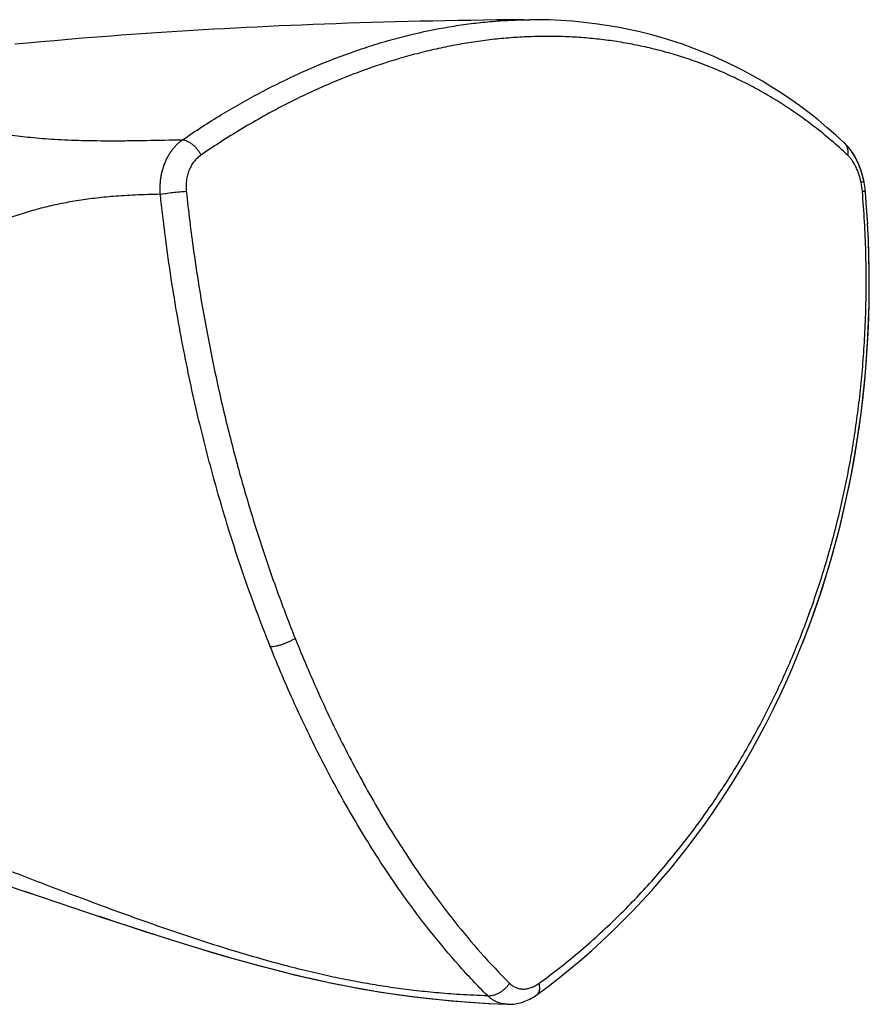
# Model space of a CAD drawing. Header units: millimetres. Extents: x 83 to 529, y 143 to 515.
# Tile 19 of 20: x 435 to 475, y 454 to 501. Entities that reach past the tile are written whole.
import ezdxf

# ---------------------------------------------------------------- set-up
doc = ezdxf.new("R2010")
doc.units = ezdxf.units.MM
doc.header["$LTSCALE"] = 46.255
doc.layers.get('0').update_dxf_attribs({"linetype": 'CONTINUOUS'})

msp = doc.modelspace()

# ---------------------------------------------------------------- linework, layer by layer
at = {"color": 7, "linetype": 'Continuous'}
for p, q in [((451.337, 501.1), (450.771, 501.082)), ((451.909, 501.116), (451.337, 501.1)), ((452.486, 501.132), (451.909, 501.116)), ((453.068, 501.147), (452.486, 501.132)), ((453.657, 501.16), (453.068, 501.147)), ((454.252, 501.173), (453.657, 501.16)), ((454.852, 501.185), (454.252, 501.173)), ((455.458, 501.196), (454.852, 501.185)), ((456.07, 501.205), (455.458, 501.196)), ((456.687, 501.214), (456.07, 501.205)), ((457.31, 501.222), (456.687, 501.214)), ((457.939, 501.228), (457.31, 501.222)), ((458.574, 501.233), (457.939, 501.228)), ((458.574, 501.233), (458.868, 501.235)), ((459.25, 501.235), (458.854, 501.236)), ((441.355, 500.627), (440.87, 500.595)), ((441.844, 500.659), (441.355, 500.627)), ((442.336, 500.69), (441.844, 500.659)), ((442.833, 500.72), (442.336, 500.69)), ((443.333, 500.75), (442.833, 500.72)), ((443.837, 500.779), (443.333, 500.75)), ((444.345, 500.807), (443.837, 500.779)), ((444.857, 500.834), (444.345, 500.807)), ((445.373, 500.861), (444.857, 500.834)), ((445.893, 500.887), (445.373, 500.861)), ((446.418, 500.912), (445.893, 500.887)), ((446.946, 500.936), (446.418, 500.912)), ((447.479, 500.959), (446.946, 500.936)), ((448.016, 500.982), (447.479, 500.959)), ((448.558, 501.004), (448.016, 500.982)), ((449.104, 501.025), (448.558, 501.004)), ((449.655, 501.045), (449.104, 501.025)), ((450.211, 501.064), (449.655, 501.045)), ((450.771, 501.082), (450.211, 501.064)), ((435.608, 500.181), (434.98, 500.124)), ((436.254, 500.238), (435.608, 500.181)), ((436.914, 500.295), (436.254, 500.238)), ((437.588, 500.35), (436.914, 500.295)), ((438.044, 500.387), (437.588, 500.35)), ((438.504, 500.423), (438.044, 500.387)), ((438.97, 500.459), (438.504, 500.423)), ((439.439, 500.494), (438.97, 500.459)), ((439.912, 500.528), (439.439, 500.494)), ((440.389, 500.562), (439.912, 500.528)), ((440.87, 500.595), (440.389, 500.562)), ((434.98, 500.124), (434.37, 500.067)), ((473.829, 495.385), (473.831, 495.384)), ((473.881, 495.335), (473.829, 495.385)), ((473.944, 495.27), (473.879, 495.337)), ((474.005, 495.202), (473.94, 495.274)), ((474.064, 495.132), (474, 495.208)), ((474.777, 493.491), (474.756, 493.593)), ((474.793, 493.396), (474.776, 493.494)), ((474.808, 493.301), (474.793, 493.399)), ((474.821, 493.205), (474.808, 493.303)), ((474.832, 493.11), (474.821, 493.207)), ((474.839, 493.033), (474.832, 493.11)), ((474.897, 492.293), (474.839, 493.033)), ((474.839, 493.033), (474.839, 493.033)), ((474.946, 491.524), (474.896, 492.311)), ((433.814, 460.122), (435.186, 459.662)), ((434.832, 459.781), (437.208, 458.981)), ((437.084, 459.023), (438.524, 458.54)), ((458.94, 454.691), (459.016, 454.735)), ((459.014, 454.734), (459.089, 454.78)), ((459.087, 454.78), (459.16, 454.828)), ((459.16, 454.828), (459.215, 454.867)), ((459.215, 454.867), (459.216, 454.868)), ((456.026, 454.504), (456.938, 454.447)), ((458.184, 454.428), (458.26, 454.441)), ((458.259, 454.441), (458.336, 454.457)), ((458.335, 454.457), (458.412, 454.476)), ((458.411, 454.476), (458.488, 454.498)), ((458.487, 454.498), (458.564, 454.523)), ((458.563, 454.522), (458.64, 454.551)), ((458.639, 454.55), (458.716, 454.582)), ((458.715, 454.581), (458.792, 454.615)), ((458.791, 454.615), (458.867, 454.652)), ((458.866, 454.652), (458.942, 454.692))]:
    msp.add_line(p, q, dxfattribs=at)
at = {"color": 9, "linetype": 'Continuous'}
msp.add_line((473.838, 495.376), (473.839, 495.376), dxfattribs=at)
at = {"color": 7, "linetype": 'Continuous'}
for points in [[(473.83, 495.384), (473.431, 495.749), (473.011, 496.115), (472.587, 496.467), (472.158, 496.806), (471.724, 497.131), (471.285, 497.444), (470.841, 497.743), (470.393, 498.03), (469.939, 498.304), (469.481, 498.566), (469.019, 498.816), (468.551, 499.054), (468.078, 499.28), (467.6, 499.494), (467.116, 499.697), (466.627, 499.887), (466.132, 500.064), (465.631, 500.23), (465.126, 500.383), (464.615, 500.524), (464.099, 500.653), (463.577, 500.77), (463.049, 500.874), (462.517, 500.965), (461.98, 501.043), (461.44, 501.107), (460.896, 501.159), (460.349, 501.198), (459.8, 501.223), (459.25, 501.235)], [(474.761, 493.568), (474.745, 493.645), (474.722, 493.74), (474.697, 493.836), (474.67, 493.931), (474.641, 494.026), (474.61, 494.119), (474.576, 494.212), (474.54, 494.304), (474.502, 494.394), (474.462, 494.483), (474.42, 494.571), (474.375, 494.657), (474.329, 494.741), (474.28, 494.824), (474.229, 494.904), (474.176, 494.982), (474.121, 495.058), (474.058, 495.139)], [(474.756, 493.593), (474.735, 493.688), (474.712, 493.782), (474.686, 493.876), (474.659, 493.969), (474.63, 494.061), (474.598, 494.152), (474.565, 494.242), (474.529, 494.332), (474.491, 494.42), (474.451, 494.507), (474.409, 494.593), (474.365, 494.677), (474.319, 494.759), (474.27, 494.839), (474.22, 494.918), (474.168, 494.994), (474.114, 495.068)], [(459.216, 454.868), (459.739, 455.257), (460.273, 455.67), (460.797, 456.092), (461.313, 456.525), (461.82, 456.968), (462.318, 457.42), (462.807, 457.882), (463.287, 458.354), (463.759, 458.835), (464.222, 459.326), (464.677, 459.825), (465.123, 460.334), (465.561, 460.853), (465.99, 461.38), (466.411, 461.918), (466.823, 462.465), (467.226, 463.022), (467.621, 463.588), (468.007, 464.163), (468.384, 464.747), (468.752, 465.34), (469.111, 465.942), (469.461, 466.553), (469.801, 467.172), (470.131, 467.799), (470.451, 468.434), (470.762, 469.075), (471.061, 469.724), (471.351, 470.38), (471.63, 471.042), (471.899, 471.712), (472.157, 472.388), (472.404, 473.07), (472.641, 473.759), (472.867, 474.453), (473.083, 475.154), (473.287, 475.859), (473.48, 476.57), (473.662, 477.286), (473.833, 478.006), (473.992, 478.731), (474.141, 479.46), (474.278, 480.193), (474.403, 480.929), (474.517, 481.67), (474.62, 482.413), (474.71, 483.16), (474.79, 483.909), (474.858, 484.662), (474.914, 485.416), (474.959, 486.174), (474.992, 486.933), (475.014, 487.695), (475.024, 488.458), (475.022, 489.223), (475.009, 489.989), (474.983, 490.756), (474.944, 491.563)], [(471.856, 471.605), (472.085, 472.196), (472.332, 472.867), (472.568, 473.541), (472.792, 474.219), (473.006, 474.901), (473.209, 475.586), (473.401, 476.275), (473.582, 476.968), (473.753, 477.664), (473.913, 478.365), (474.063, 479.069), (474.202, 479.778), (474.33, 480.491), (474.448, 481.208), (474.555, 481.929), (474.651, 482.654), (474.736, 483.384), (474.811, 484.116), (474.874, 484.852), (474.926, 485.591), (474.967, 486.333), (474.997, 487.077), (475.016, 487.822), (475.024, 488.569), (475.021, 489.317), (475.006, 490.066), (474.981, 490.815)], [(438.327, 458.606), (438.761, 458.462), (439.205, 458.314), (439.66, 458.164), (440.124, 458.012), (440.599, 457.857), (441.084, 457.701), (441.576, 457.544), (442.078, 457.386), (442.589, 457.227), (443.11, 457.068), (443.645, 456.908), (444.194, 456.746), (444.761, 456.583), (445.347, 456.418), (445.957, 456.252), (446.594, 456.084), (447.268, 455.914), (447.971, 455.744), (448.699, 455.577), (449.448, 455.416), (450.211, 455.263), (450.989, 455.12), (451.784, 454.987), (452.594, 454.865), (453.423, 454.755), (454.27, 454.658), (455.137, 454.574), (456.026, 454.504)], [(438.524, 458.54), (439.852, 458.101), (441.169, 457.674), (442.43, 457.276), (443.631, 456.912), (444.756, 456.584), (445.805, 456.293), (446.773, 456.038), (447.675, 455.814), (448.519, 455.618), (449.328, 455.441), (450.13, 455.279), (450.926, 455.131), (451.727, 454.996), (452.537, 454.873), (453.362, 454.762), (454.204, 454.665), (455.072, 454.58), (455.968, 454.508), (456.902, 454.449), (457.799, 454.406)], [(457.799, 454.406), (457.815, 454.405), (457.888, 454.404)], [(457.815, 454.405), (457.888, 454.404), (457.961, 454.406), (458.035, 454.411), (458.11, 454.418), (458.185, 454.428)]]:
    msp.add_lwpolyline(points, dxfattribs=at)
at = {"color": 9, "linetype": 'Continuous'}
for centre, radius, start, end in [((473.487, 495.019), 0.501, 45.4646, 46.6847), ((471.09, 492.765), 3.617, 4.9091, 11.6683), ((474.829, 493.032), 0.0108, 358.8541, 3.7245), ((459.062, 455.077), 0.26, 306.3409, 307.1021)]:
    msp.add_arc(centre, radius, start, end, dxfattribs=at)
for points, knots in [([(442.354, 495.529), (442.96, 495.944), (444.147, 496.712), (445.923, 497.721), (447.617, 498.565), (449.081, 499.196), (450.325, 499.666), (451.363, 500.015), (452.373, 500.313), (453.666, 500.642), (454.937, 500.895), (456.186, 501.069), (457.115, 501.163), (458.003, 501.219), (458.588, 501.234), (458.854, 501.236)], [0, 0, 0, 0, 2.203547, 4.238767, 6.124294, 7.879529, 9.019482, 10.112239, 11.16316, 12.177419, 14.11471, 15.046819, 15.960138, 16.91571, 17.71451, 17.71451, 17.71451, 17.71451]), ([(473.989, 494.8), (473.737, 495.036), (473.227, 495.492), (472.438, 496.133), (471.639, 496.724), (470.833, 497.262), (470.026, 497.748), (469.221, 498.185), (468.419, 498.576), (467.615, 498.925), (466.808, 499.235), (465.997, 499.507), (465.18, 499.742), (464.358, 499.943), (463.528, 500.111), (462.692, 500.244), (461.848, 500.343), (460.996, 500.409), (460.137, 500.443), (459.272, 500.442), (458.4, 500.408), (457.522, 500.341), (456.639, 500.241), (455.751, 500.107), (454.856, 499.939), (453.955, 499.737), (453.046, 499.5), (452.128, 499.228), (451.2, 498.917), (450.261, 498.567), (449.305, 498.176), (448.329, 497.738), (447.333, 497.251), (446.318, 496.713), (445.291, 496.124), (444.257, 495.486), (443.573, 495.034), (443.232, 494.8)], [0, 0, 0, 0, 1.036179, 2.052977, 3.047403, 4.016838, 4.958975, 5.872825, 6.763234, 7.637001, 8.499828, 9.354442, 10.203492, 11.04947, 11.894387, 12.740538, 13.589677, 14.443159, 15.302246, 16.167577, 17.03962, 17.919074, 18.807151, 19.704952, 20.614094, 21.53688, 22.475354, 23.431871, 24.409013, 25.409602, 26.439844, 27.507239, 28.616828, 29.766429, 30.951919, 32.168472, 33.410783, 33.410783, 33.410783, 33.410783]), ([(420.297, 497.662), (420.248, 497.631), (420.129, 497.553), (419.943, 497.425), (419.778, 497.303), (419.653, 497.205), (419.565, 497.131), (419.496, 497.069), (419.445, 497.019), (419.413, 496.986), (419.387, 496.955), (419.366, 496.928), (419.35, 496.903), (419.339, 496.881), (419.332, 496.862), (419.329, 496.845), (419.33, 496.831), (419.334, 496.819), (419.342, 496.808), (419.351, 496.8), (419.362, 496.793), (419.376, 496.786), (419.392, 496.78), (419.419, 496.772), (419.455, 496.766), (419.501, 496.761), (419.568, 496.758), (419.655, 496.758), (419.764, 496.763), (419.879, 496.77), (420.042, 496.783), (420.256, 496.803), (420.525, 496.832), (420.807, 496.864), (421.249, 496.916), (421.864, 496.989), (422.704, 497.081), (423.634, 497.164), (424.642, 497.221), (425.502, 497.231), (426.197, 497.211), (426.811, 497.176), (427.515, 497.105), (428.31, 496.987), (429.115, 496.829), (429.844, 496.661), (430.503, 496.499), (431.098, 496.351), (431.731, 496.201), (432.438, 496.047), (433.237, 495.892), (434.146, 495.749), (435.161, 495.63), (436.089, 495.557), (436.903, 495.516), (437.827, 495.485), (438.8, 495.475), (439.821, 495.482), (440.931, 495.499), (441.779, 495.518), (442.354, 495.529)], [0, 0, 0, 0, 0.174693, 0.428054, 0.67535, 0.792503, 0.902659, 1.019505, 1.071284, 1.117565, 1.15778, 1.192171, 1.221197, 1.245363, 1.265269, 1.281733, 1.295737, 1.308349, 1.320552, 1.333054, 1.346211, 1.360092, 1.37891, 1.398819, 1.4419, 1.488969, 1.539362, 1.641562, 1.751086, 1.866227, 1.986187, 2.241209, 2.511834, 2.796526, 3.094597, 3.845149, 4.656928, 5.629733, 6.645404, 7.684282, 8.20808, 8.732848, 9.52782, 10.328807, 11.144152, 11.988852, 12.570776, 13.181174, 13.828795, 14.522544, 15.352789, 16.267482, 17.284057, 18.418328, 19.056748, 19.731356, 21.190674, 21.975505, 22.794339, 24.520423, 24.520423, 24.520423, 24.520423]), ([(441.293, 492.931), (441.288, 492.996), (441.282, 493.127), (441.283, 493.323), (441.295, 493.518), (441.317, 493.71), (441.351, 493.899), (441.395, 494.084), (441.45, 494.263), (441.514, 494.437), (441.588, 494.603), (441.672, 494.763), (441.765, 494.915), (441.867, 495.058), (441.977, 495.192), (442.095, 495.316), (442.221, 495.429), (442.309, 495.497), (442.354, 495.529)], [0, 0, 0, 0, 0.196715, 0.392946, 0.588213, 0.78204, 0.973978, 1.163658, 1.350929, 1.535776, 1.718221, 1.898339, 2.076228, 2.2519, 2.425232, 2.596155, 2.764651, 2.930759, 2.930759, 2.930759, 2.930759]), ([(442.354, 495.529), (442.39, 495.526), (442.467, 495.511), (442.582, 495.465), (442.701, 495.397), (442.819, 495.308), (442.935, 495.201), (443.044, 495.078), (443.145, 494.944), (443.204, 494.849), (443.232, 494.8)], [0, 0, 0, 0, 0.109805, 0.233287, 0.369975, 0.518497, 0.67684, 0.842068, 1.010714, 1.179237, 1.179237, 1.179237, 1.179237]), ([(473.839, 495.376), (473.86, 495.355), (473.906, 495.301), (473.96, 495.201), (473.995, 495.076), (474.006, 494.94), (473.997, 494.847), (473.989, 494.8)], [0, 0, 0, 0, 0.0883311, 0.2107152, 0.3387039, 0.4742145, 0.6180371, 0.6180371, 0.6180371, 0.6180371]), ([(443.232, 494.8), (443.169, 494.757), (443.049, 494.66), (442.892, 494.488), (442.76, 494.291), (442.655, 494.074), (442.577, 493.84), (442.511, 493.507), (442.509, 493.247), (442.527, 493.074)], [0, 0, 0, 0, 0.228864, 0.460353, 0.69576, 0.936069, 1.181919, 1.433593, 1.953157, 1.953157, 1.953157, 1.953157]), ([(474.632, 493.496), (474.605, 493.63), (474.536, 493.887), (474.413, 494.191), (474.296, 494.41), (474.202, 494.556), (474.101, 494.687), (474.027, 494.764), (473.989, 494.8)], [0, 0, 0, 0, 0.409215, 0.796556, 0.979315, 1.153522, 1.318512, 1.473864, 1.473864, 1.473864, 1.473864]), ([(474.761, 493.568), (474.762, 493.567), (474.762, 493.564), (474.76, 493.56), (474.754, 493.553), (474.743, 493.545), (474.724, 493.534), (474.687, 493.517), (474.655, 493.505), (474.632, 493.496)], [0, 0, 0, 0, 0.0032893, 0.0075801, 0.0130251, 0.0281882, 0.0496048, 0.0773638, 0.1514633, 0.1514633, 0.1514633, 0.1514633]), ([(441.294, 492.931), (440.893, 492.922), (440.149, 492.899), (439.102, 492.837), (438.174, 492.747), (437.32, 492.629), (436.505, 492.478), (435.705, 492.295), (434.907, 492.072), (434.094, 491.803), (433.243, 491.475), (432.327, 491.07), (431.336, 490.572), (430.297, 489.984), (429.252, 489.335), (428.238, 488.658), (427.264, 487.974), (426.33, 487.298), (425.435, 486.643), (424.579, 486.02), (423.759, 485.435), (422.974, 484.893), (422.222, 484.396), (421.5, 483.946), (420.813, 483.544), (420.16, 483.191), (419.534, 482.878), (418.926, 482.598), (418.341, 482.354), (417.798, 482.15), (417.315, 481.986), (416.891, 481.854), (416.517, 481.747), (416.185, 481.66), (415.891, 481.587), (415.628, 481.527), (415.395, 481.477), (415.188, 481.436), (415.005, 481.401), (414.841, 481.372), (414.695, 481.347), (414.563, 481.325), (414.445, 481.307), (414.34, 481.291), (414.246, 481.278), (414.159, 481.266), (414.075, 481.255), (413.984, 481.244), (413.884, 481.233), (413.775, 481.222), (413.666, 481.212), (413.564, 481.205), (413.475, 481.201), (413.397, 481.198), (413.328, 481.198), (413.267, 481.199), (413.212, 481.202), (413.163, 481.206), (413.119, 481.211), (413.08, 481.218), (413.045, 481.225), (413.014, 481.232), (412.987, 481.241), (412.963, 481.25), (412.941, 481.257), (412.92, 481.267), (412.899, 481.279), (412.876, 481.294), (412.852, 481.31), (412.827, 481.329), (412.803, 481.353), (412.782, 481.379), (412.763, 481.405), (412.747, 481.429), (412.735, 481.453), (412.725, 481.475), (412.717, 481.494), (412.709, 481.512), (412.703, 481.527), (412.697, 481.542), (412.692, 481.556), (412.688, 481.57), (412.684, 481.585), (412.68, 481.6), (412.675, 481.614), (412.67, 481.629), (412.665, 481.644), (412.661, 481.659), (412.658, 481.676), (412.654, 481.695), (412.65, 481.715), (412.645, 481.737), (412.64, 481.761), (412.635, 481.788), (412.63, 481.817), (412.626, 481.849), (412.621, 481.884), (412.615, 481.922), (412.61, 481.96), (412.607, 482), (412.603, 482.038), (412.599, 482.074), (412.596, 482.109), (412.594, 482.144), (412.592, 482.18), (412.589, 482.219), (412.586, 482.262), (412.584, 482.309), (412.582, 482.359), (412.581, 482.41), (412.58, 482.458), (412.579, 482.49), (412.578, 482.505)], [0, 0, 0, 0, 1.201044, 2.232763, 3.148283, 3.997044, 4.817643, 5.634864, 6.456663, 7.302279, 8.201939, 9.191951, 10.305644, 11.529444, 12.771958, 13.994025, 15.187142, 16.343043, 17.45449, 18.51322, 19.519685, 20.474132, 21.375062, 22.22466, 23.025277, 23.762715, 24.453491, 25.123455, 25.770492, 26.355163, 26.860691, 27.301148, 27.687434, 28.028089, 28.329951, 28.597968, 28.83547, 29.04532, 29.230908, 29.395937, 29.54381, 29.67709, 29.796678, 29.902322, 29.995887, 30.080684, 30.164179, 30.252093, 30.353288, 30.467046, 30.581449, 30.682163, 30.771225, 30.849374, 30.917815, 30.978352, 31.032453, 31.081162, 31.125328, 31.165162, 31.200794, 31.2326, 31.261182, 31.286369, 31.308907, 31.330892, 31.354762, 31.382279, 31.411973, 31.443135, 31.476578, 31.511314, 31.543915, 31.572825, 31.599195, 31.623263, 31.644762, 31.663561, 31.680066, 31.69526, 31.710134, 31.725186, 31.740357, 31.755546, 31.770727, 31.786039, 31.801648, 31.817763, 31.834809, 31.853356, 31.873916, 31.896739, 31.921645, 31.948473, 31.977538, 32.009755, 32.04569, 32.084009, 32.123353, 32.163341, 32.202329, 32.238526, 32.272864, 32.307073, 32.342888, 32.381993, 32.425208, 32.472421, 32.522832, 32.57425, 32.624415, 32.66943, 32.66943, 32.66943, 32.66943]), ([(441.293, 492.931), (441.335, 492.939), (441.424, 492.955), (441.619, 492.986), (441.885, 493.02), (442.207, 493.053), (442.423, 493.069), (442.527, 493.074)], [0, 0, 0, 0, 0.127298, 0.271366, 0.593368, 0.929823, 1.24289, 1.24289, 1.24289, 1.24289]), ([(446.522, 471.422), (446.287, 472.008), (445.828, 473.2), (445.177, 475.032), (444.556, 476.938), (444.022, 478.735), (443.563, 480.417), (443.029, 482.536), (442.543, 484.756), (442.107, 487.082), (441.799, 488.95), (441.522, 490.908), (441.365, 492.246), (441.293, 492.931)], [0, 0, 0, 0, 1.893215, 3.83153, 5.830515, 7.907169, 9.455979, 11.060242, 14.461184, 16.271165, 18.161733, 20.137925, 22.20347, 22.20347, 22.20347, 22.20347]), ([(442.527, 493.074), (442.577, 492.598), (442.686, 491.648), (442.872, 490.23), (443.081, 488.83), (443.31, 487.454), (443.557, 486.107), (443.819, 484.793), (444.097, 483.51), (444.39, 482.254), (444.698, 481.022), (445.021, 479.812), (445.359, 478.62), (445.713, 477.444), (446.082, 476.283), (446.466, 475.138), (446.865, 474.01), (447.277, 472.904), (447.562, 472.176), (447.706, 471.815)], [0, 0, 0, 0, 1.437307, 2.869251, 4.287846, 5.685386, 7.054794, 8.393477, 9.705141, 10.994069, 12.262963, 13.514487, 14.751779, 15.978474, 17.19745, 18.406709, 19.603335, 20.784781, 21.948907, 21.948907, 21.948907, 21.948907]), ([(459.315, 455.404), (459.657, 455.653), (460.33, 456.163), (461.304, 456.961), (462.238, 457.787), (463.128, 458.634), (463.971, 459.495), (464.769, 460.367), (465.524, 461.247), (466.242, 462.14), (466.925, 463.047), (467.576, 463.97), (468.198, 464.908), (468.792, 465.863), (469.357, 466.835), (469.896, 467.824), (470.408, 468.831), (470.893, 469.857), (471.353, 470.899), (471.785, 471.959), (472.19, 473.035), (472.568, 474.127), (472.919, 475.234), (473.242, 476.357), (473.537, 477.496), (473.805, 478.652), (474.045, 479.827), (474.257, 481.021), (474.439, 482.238), (474.593, 483.48), (474.716, 484.752), (474.807, 486.06), (474.864, 487.407), (474.884, 488.789), (474.864, 490.2), (474.804, 491.633), (474.735, 492.593), (474.694, 493.074)], [0, 0, 0, 0, 1.269907, 2.53117, 3.779089, 5.008826, 6.215363, 7.395002, 8.552286, 9.695064, 10.829695, 11.9585, 13.083481, 14.206701, 15.330147, 16.456029, 17.585621, 18.719559, 19.85878, 21.003448, 22.153299, 23.308257, 24.469126, 25.636733, 26.812434, 27.99835, 29.196338, 30.408758, 31.63808, 32.886925, 34.162037, 35.471649, 36.82067, 38.205029, 39.618469, 41.054199, 42.505142, 42.505142, 42.505142, 42.505142]), ([(474.839, 493.033), (474.839, 493.034), (474.838, 493.037), (474.836, 493.041), (474.829, 493.047), (474.815, 493.053), (474.794, 493.06), (474.767, 493.066), (474.732, 493.071), (474.707, 493.073), (474.694, 493.074)], [0, 0, 0, 0, 0.0032868, 0.0082601, 0.014248, 0.0302066, 0.0521934, 0.0804711, 0.115094, 0.1560366, 0.1560366, 0.1560366, 0.1560366]), ([(446.522, 471.422), (446.565, 471.422), (446.656, 471.428), (446.799, 471.45), (446.951, 471.485), (447.108, 471.532), (447.267, 471.59), (447.422, 471.658), (447.569, 471.732), (447.662, 471.787), (447.706, 471.815)], [0, 0, 0, 0, 0.12922, 0.274161, 0.431296, 0.596881, 0.767049, 0.937491, 1.103796, 1.261603, 1.261603, 1.261603, 1.261603]), ([(447.707, 471.816), (448.07, 470.91), (448.831, 469.119), (450.1, 466.483), (451.265, 464.332), (452.283, 462.632), (453.157, 461.267), (454.154, 459.824), (455.299, 458.312), (456.544, 456.825), (457.439, 455.871), (457.906, 455.404)], [0, 0, 0, 0, 2.928181, 5.835461, 8.772463, 10.264658, 11.779044, 13.632012, 15.527017, 17.466397, 19.447923, 19.447923, 19.447923, 19.447923]), ([(456.853, 454.819), (456.379, 455.291), (455.473, 456.256), (454.211, 457.761), (453.051, 459.29), (452.04, 460.751), (451.155, 462.131), (450.378, 463.428), (449.647, 464.731), (448.956, 466.042), (448.301, 467.362), (447.468, 469.146), (446.889, 470.506), (446.522, 471.422)], [0, 0, 0, 0, 2.006326, 3.969793, 5.888126, 7.763704, 9.296427, 10.806568, 12.29913, 13.778818, 15.250477, 16.720557, 19.68303, 19.68303, 19.68303, 19.68303]), ([(417.556, 466.773), (417.599, 466.73), (417.683, 466.647), (417.804, 466.53), (417.916, 466.425), (418.019, 466.33), (418.114, 466.245), (418.201, 466.17), (418.28, 466.103), (418.352, 466.044), (418.417, 465.992), (418.477, 465.945), (418.531, 465.905), (418.58, 465.869), (418.625, 465.836), (418.669, 465.806), (418.714, 465.777), (418.763, 465.747), (418.813, 465.717), (418.862, 465.688), (418.908, 465.663), (418.951, 465.642), (418.993, 465.622), (419.036, 465.604), (419.081, 465.586), (419.13, 465.569), (419.182, 465.551), (419.237, 465.534), (419.294, 465.517), (419.353, 465.501), (419.417, 465.485), (419.487, 465.469), (419.563, 465.451), (419.646, 465.433), (419.737, 465.414), (419.837, 465.393), (419.945, 465.371), (420.064, 465.346), (420.194, 465.318), (420.338, 465.287), (420.496, 465.252), (420.672, 465.213), (420.869, 465.167), (421.091, 465.114), (421.34, 465.054), (421.619, 464.984), (421.934, 464.903), (422.291, 464.809), (422.697, 464.698), (423.161, 464.569), (423.695, 464.415), (424.309, 464.233), (424.979, 464.028), (425.653, 463.814), (426.286, 463.608), (426.89, 463.407), (427.511, 463.195), (428.199, 462.956), (428.987, 462.677), (429.894, 462.349), (430.905, 461.976), (432, 461.564), (433.16, 461.124), (434.383, 460.657), (435.667, 460.166), (437.012, 459.655), (438.413, 459.131), (439.862, 458.6), (441.35, 458.073), (442.864, 457.56), (444.365, 457.079), (445.791, 456.653), (447.097, 456.293), (448.278, 455.996), (449.366, 455.747), (450.392, 455.537), (451.385, 455.358), (452.369, 455.205), (453.373, 455.074), (454.434, 454.965), (455.599, 454.877), (456.418, 454.835), (456.852, 454.818)], [0, 0, 0, 0, 0.184675, 0.352524, 0.50554, 0.645035, 0.77251, 0.887741, 0.990932, 1.08349, 1.166521, 1.241322, 1.309122, 1.369858, 1.424217, 1.475994, 1.52919, 1.585797, 1.645992, 1.704611, 1.756581, 1.803703, 1.849135, 1.895107, 1.943556, 1.995375, 2.050632, 2.108576, 2.167513, 2.228081, 2.293424, 2.364975, 2.443096, 2.528136, 2.62069, 2.722048, 2.832745, 2.953665, 3.086313, 3.232053, 3.392929, 3.571832, 3.773233, 4.000422, 4.255505, 4.542033, 4.865202, 5.231394, 5.648471, 6.12619, 6.676779, 7.31593, 8.048586, 8.780164, 9.435864, 10.046475, 10.68947, 11.403292, 12.232807, 13.197057, 14.294668, 15.466516, 16.707693, 18.017391, 19.392117, 20.832328, 22.332764, 23.879709, 25.462775, 27.067417, 28.676911, 30.189198, 31.533523, 32.739972, 33.844033, 34.880359, 35.882014, 36.870629, 37.867888, 38.917489, 40.069272, 41.374941, 41.374941, 41.374941, 41.374941]), ([(456.852, 454.819), (456.945, 454.808), (457.092, 454.822), (457.28, 454.881), (457.424, 454.95), (457.562, 455.039), (457.691, 455.146), (457.808, 455.268), (457.876, 455.358), (457.906, 455.404)], [0, 0, 0, 0, 0.279141, 0.431648, 0.591068, 0.756019, 0.924303, 1.093376, 1.260678, 1.260678, 1.260678, 1.260678]), ([(457.906, 455.404), (457.95, 455.36), (458.045, 455.281), (458.205, 455.194), (458.379, 455.141), (458.562, 455.124), (458.75, 455.142), (458.907, 455.186), (459.033, 455.237), (459.162, 455.301), (459.255, 455.36), (459.315, 455.404)], [0, 0, 0, 0, 0.186592, 0.367022, 0.545523, 0.726473, 0.913858, 1.110914, 1.21393, 1.320173, 1.542792, 1.542792, 1.542792, 1.542792]), ([(459.219, 454.87), (459.225, 454.874), (459.241, 454.888), (459.266, 454.915), (459.301, 454.965), (459.332, 455.044), (459.347, 455.152), (459.342, 455.275), (459.326, 455.36), (459.315, 455.404)], [0, 0, 0, 0, 0.0210808, 0.064499, 0.1092673, 0.2054262, 0.3137753, 0.4360577, 0.5720569, 0.5720569, 0.5720569, 0.5720569]), ([(457.799, 454.406), (457.773, 454.407), (457.701, 454.412), (457.585, 454.429), (457.452, 454.462), (457.322, 454.508), (457.196, 454.567), (457.075, 454.639), (456.96, 454.722), (456.888, 454.785), (456.853, 454.819)], [0, 0, 0, 0, 0.078602, 0.215665, 0.35253, 0.489917, 0.628417, 0.768545, 0.910753, 1.055429, 1.055429, 1.055429, 1.055429])]:
    msp.add_open_spline(points, degree=3, knots=knots, dxfattribs=at)

doc.saveas('drawing.dxf')
